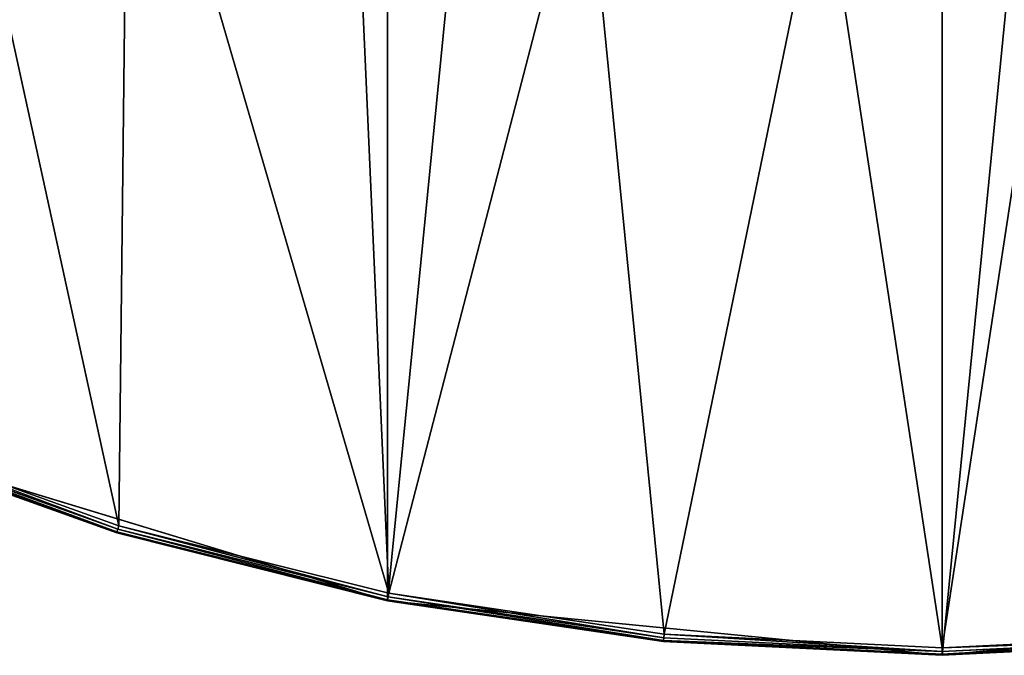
# Model space of a CAD drawing. Extents: x 1 to 151, y 1 to 151.
# Tile 51 of 256: x 51 to 77, y 1 to 18. Entities that reach past the tile are written whole.
import ezdxf

# ---------------------------------------------------------------- set-up
doc = ezdxf.new("R2010")
doc.units = 0
doc.header["$LTSCALE"] = 25.4
doc.layers.get('0').update_dxf_attribs({"color": 13, "linetype": 'CONTINUOUS'})

# ---------------------------------------------------------------- blocks, each defined once
blk = doc.blocks.new('MONTERREY-LED-9507_STL_1')
at = {"color": 250}
for p, q in [((47.087, 6.551, 15.473), (54.008, 4.075, 15.473)), ((47.087, 6.551, 15.473), (54.008, 4.075, 15.473)), ((47.125, 6.644, 15.5), (54.037, 4.171, 15.5)), ((47.125, 6.644, 15.5), (54.037, 4.171, 15.5)), ((53.979, 3.979, 15.3), (47.049, 6.459)), ((47.049, 6.459), (61.118, 2.191)), ((53.979, 3.979, 15.3), (47.049, 6.459)), ((53.979, 3.979, 15.3), (47.049, 6.459, 15.3)), ((47.049, 6.459), (61.118, 2.191)), ((53.979, 3.979, 15.3), (47.049, 6.459, 15.3)), ((47.059, 6.484, 15.4), (53.986, 4.005, 15.4)), ((47.059, 6.484, 15.4), (53.986, 4.005, 15.4)), ((54.008, 4.075, 15.473), (54.037, 4.171, 15.5)), ((54.008, 4.075, 15.473), (54.037, 4.171, 15.5)), ((54.037, 4.171, 15.5), (61.157, 2.387, 15.5)), ((54.037, 4.171, 15.5), (61.157, 2.387, 15.5)), ((53.979, 3.979, 15.3), (53.986, 4.005, 15.4)), ((53.979, 3.979, 15.3), (53.986, 4.005, 15.4)), ((61.118, 2.191), (53.979, 3.979, 15.3)), ((61.118, 2.191, 15.3), (53.979, 3.979, 15.3)), ((61.118, 2.191), (53.979, 3.979, 15.3)), ((61.118, 2.191, 15.3), (53.979, 3.979, 15.3)), ((53.986, 4.005, 15.4), (54.008, 4.075, 15.473)), ((53.986, 4.005, 15.4), (54.008, 4.075, 15.473)), ((53.986, 4.005, 15.4), (61.123, 2.217, 15.4)), ((53.986, 4.005, 15.4), (61.123, 2.217, 15.4)), ((54.008, 4.075, 15.473), (61.138, 2.289, 15.473)), ((54.008, 4.075, 15.473), (61.138, 2.289, 15.473)), ((61.138, 2.289, 15.473), (61.157, 2.387, 15.5)), ((61.138, 2.289, 15.473), (61.157, 2.387, 15.5)), ((61.157, 2.387, 15.5), (68.418, 1.31, 15.5)), ((61.157, 2.387, 15.5), (68.418, 1.31, 15.5)), ((61.118, 2.191, 15.3), (61.123, 2.217, 15.4)), ((61.118, 2.191, 15.3), (61.123, 2.217, 15.4)), ((68.399, 1.111, 15.3), (61.118, 2.191)), ((61.118, 2.191), (75.75, 0.75)), ((68.399, 1.111, 15.3), (61.118, 2.191)), ((68.399, 1.111, 15.3), (61.118, 2.191, 15.3)), ((61.118, 2.191, 15.3), (61.118, 2.191)), ((61.118, 2.191, 15.3), (61.118, 2.191)), ((61.118, 2.191), (75.75, 0.75)), ((68.399, 1.111, 15.3), (61.118, 2.191, 15.3)), ((61.123, 2.217, 15.4), (61.138, 2.289, 15.473)), ((61.123, 2.217, 15.4), (61.138, 2.289, 15.473)), ((61.123, 2.217, 15.4), (68.401, 1.138, 15.4)), ((61.123, 2.217, 15.4), (68.401, 1.138, 15.4)), ((61.138, 2.289, 15.473), (68.409, 1.211, 15.473)), ((61.138, 2.289, 15.473), (68.409, 1.211, 15.473)), ((75.75, 0.75), (90.382, 2.191)), ((75.75, 0.75), (90.382, 2.191)), ((68.409, 1.211, 15.473), (68.418, 1.31, 15.5)), ((68.409, 1.211, 15.473), (68.418, 1.31, 15.5)), ((68.418, 1.31, 15.5), (75.75, 0.95, 15.5)), ((68.418, 1.31, 15.5), (75.75, 0.95, 15.5)), ((75.75, 0.95, 15.5), (83.082, 1.31, 15.5)), ((75.75, 0.95, 15.5), (83.082, 1.31, 15.5)), ((68.399, 1.111, 15.3), (68.401, 1.138, 15.4)), ((68.399, 1.111, 15.3), (68.401, 1.138, 15.4)), ((75.75, 0.75), (68.399, 1.111, 15.3)), ((75.75, 0.75, 15.3), (68.399, 1.111, 15.3)), ((75.75, 0.75), (68.399, 1.111, 15.3)), ((75.75, 0.75, 15.3), (68.399, 1.111, 15.3)), ((68.401, 1.138, 15.4), (68.409, 1.211, 15.473)), ((68.401, 1.138, 15.4), (68.409, 1.211, 15.473)), ((68.401, 1.138, 15.4), (75.75, 0.777, 15.4)), ((68.401, 1.138, 15.4), (75.75, 0.777, 15.4)), ((68.409, 1.211, 15.473), (75.75, 0.85, 15.473)), ((68.409, 1.211, 15.473), (75.75, 0.85, 15.473)), ((75.75, 0.85, 15.473), (83.091, 1.211, 15.473)), ((75.75, 0.85, 15.473), (83.091, 1.211, 15.473)), ((75.75, 0.777, 15.4), (83.099, 1.138, 15.4)), ((75.75, 0.777, 15.4), (83.099, 1.138, 15.4)), ((83.101, 1.111, 15.3), (75.75, 0.75)), ((83.101, 1.111, 15.3), (75.75, 0.75)), ((83.101, 1.111, 15.3), (75.75, 0.75, 15.3)), ((83.101, 1.111, 15.3), (75.75, 0.75, 15.3)), ((75.75, 0.85, 15.473), (75.75, 0.95, 15.5)), ((75.75, 0.85, 15.473), (75.75, 0.95, 15.5)), ((75.75, 0.777, 15.4), (75.75, 0.85, 15.473)), ((75.75, 0.777, 15.4), (75.75, 0.85, 15.473)), ((75.75, 0.75, 15.3), (75.75, 0.777, 15.4)), ((75.75, 0.75, 15.3), (75.75, 0.777, 15.4)), ((75.75, 0.75, 15.3), (75.75, 0.75)), ((75.75, 0.75, 15.3), (75.75, 0.75))]:
    blk.add_line(p, q, dxfattribs=at)
mesh = blk.add_polyface(dxfattribs=at)
corners = [(6.252, 75.75), (6.459, 47.049), (2.191, 61.118), (6.989, 73), (13.39, 34.082), (9.002, 70.987), (11.752, 70.25), (14.502, 70.987), (22.717, 22.717), (16.516, 73), (17.252, 75.75), (22.717, 128.783), (34.082, 138.11), (34.082, 13.39), (47.049, 145.041), (47.049, 6.459), (61.118, 149.309), (61.118, 2.191), (75.75, 150.75), (75.75, 0.75), (90.382, 149.309), (90.382, 2.191), (102.249, 131.173), (104.451, 145.041), (102.986, 133.924), (104.999, 135.937), (107.749, 136.674), (117.418, 138.11), (110.499, 135.937), (112.512, 133.924), (113.249, 131.173), (113.249, 20.327), (102.249, 20.327), (104.451, 6.459), (102.986, 17.576), (104.999, 15.563), (107.749, 14.826), (117.418, 13.39), (110.499, 15.563), (112.512, 17.576), (128.783, 128.783), (128.783, 22.717), (138.11, 117.418), (138.11, 34.082), (145.041, 104.451), (145.041, 47.049), (149.309, 90.382), (149.309, 61.118), (150.75, 75.75), (102.986, 128.424), (102.986, 23.076), (104.999, 126.41), (104.999, 25.09), (107.749, 125.674), (107.749, 25.827), (110.499, 126.41), (110.499, 25.09), (112.512, 128.424), (112.512, 23.076), (2.191, 90.382), (0.75, 75.75), (6.459, 104.451), (6.989, 78.5), (13.39, 117.418), (9.002, 80.513), (11.752, 81.25), (14.502, 80.513), (16.516, 78.5)]
mesh.append_faces([[corners[k] for k in face] for face in [(47, 46, 48), (59, 2, 60)]], dxfattribs={"vtx0": -1, "color": 250})
mesh.append_faces([[corners[k] for k in face] for face in [(1, 3, 4), (4, 7, 8), (8, 12, 13), (13, 14, 15), (15, 16, 17), (17, 18, 19), (19, 20, 21), (22, 23, 24), (24, 23, 25), (25, 23, 26), (26, 27, 28), (28, 27, 29), (29, 27, 30), (21, 32, 33), (33, 36, 37), (37, 40, 41), (41, 42, 43), (43, 44, 45), (45, 46, 47), (49, 32, 22), (32, 49, 50), (50, 51, 52), (52, 53, 54), (54, 55, 56), (56, 57, 58), (58, 30, 31), (0, 61, 62), (62, 63, 64), (64, 63, 65), (65, 63, 66), (66, 11, 67), (67, 11, 10)]], dxfattribs={"vtx0": -1, "vtx1": -1, "color": 250})
mesh.append_faces([[corners[k] for k in face] for face in [(8, 10, 11), (21, 20, 22), (30, 27, 31), (32, 21, 22), (37, 31, 27), (2, 61, 0)]], dxfattribs={"vtx0": -1, "vtx1": -1, "vtx2": -1, "color": 250})
mesh.append_faces([[corners[k] for k in face] for face in [(0, 1, 2), (1, 0, 3), (4, 3, 5), (4, 5, 6), (4, 6, 7), (8, 7, 9), (8, 9, 10), (8, 11, 12), (13, 12, 14), (15, 14, 16), (17, 16, 18), (19, 18, 20), (22, 20, 23), (26, 23, 27), (33, 32, 34), (33, 34, 35), (33, 35, 36), (37, 36, 38), (37, 38, 39), (37, 39, 31), (37, 27, 40), (41, 40, 42), (43, 42, 44), (45, 44, 46), (50, 49, 51), (52, 51, 53), (54, 53, 55), (56, 55, 57), (58, 57, 30), (2, 59, 61), (62, 61, 63), (66, 63, 11)]], dxfattribs={"vtx0": -1, "vtx2": -1, "color": 250})
mesh = blk.add_polyface(dxfattribs=at)
corners = [(1.31, 68.418, 15.5), (1.31, 83.082, 15.5), (0.95, 75.75, 15.5), (2.387, 61.157, 15.5), (2.387, 90.343, 15.5), (4.171, 54.037, 15.5), (4.171, 97.463, 15.5), (6.644, 47.125, 15.5), (6.252, 75.75, 15.5), (6.989, 73, 15.5), (9.782, 40.49, 15.5), (9.002, 70.987, 15.5), (11.752, 70.25, 15.5), (13.556, 34.193, 15.5), (14.502, 70.987, 15.5), (17.929, 28.297, 15.5), (16.516, 73, 15.5), (17.252, 75.75, 15.5), (21.55, 75.75, 15.5), (22.858, 128.642, 15.5), (17.929, 123.203, 15.5), (21.916, 82.042, 15.5), (23.011, 88.249, 15.5), (28.297, 133.571, 15.5), (24.819, 94.287, 15.5), (27.315, 100.075, 15.5), (30.467, 105.533, 15.5), (34.193, 137.944, 15.5), (34.23, 110.589, 15.5), (40.49, 141.718, 15.5), (38.556, 115.174, 15.5), (43.384, 119.225, 15.5), (47.125, 144.856, 15.5), (48.65, 122.689, 15.5), (54.037, 147.329, 15.5), (54.282, 125.517, 15.5), (61.157, 149.113, 15.5), (60.205, 127.673, 15.5), (66.338, 129.127, 15.5), (68.418, 150.19, 15.5), (72.599, 129.858, 15.5), (75.75, 150.55, 15.5), (78.901, 129.858, 15.5), (83.082, 150.19, 15.5), (85.162, 129.127, 15.5), (90.343, 149.113, 15.5), (91.295, 127.673, 15.5), (97.463, 147.329, 15.5), (97.218, 125.517, 15.5), (102.85, 122.689, 15.5), (102.249, 131.173, 15.5), (102.986, 128.424, 15.5), (108.116, 119.225, 15.5), (104.999, 126.41, 15.5), (107.749, 125.674, 15.5), (110.499, 126.41, 15.5), (112.944, 115.174, 15.5), (112.512, 128.424, 15.5), (113.249, 131.173, 15.5), (117.27, 110.589, 15.5), (104.375, 6.644, 15.5), (102.249, 20.327, 15.5), (97.463, 4.171, 15.5), (102.986, 17.576, 15.5), (104.999, 15.563, 15.5), (111.01, 9.782, 15.5), (107.749, 14.826, 15.5), (110.499, 15.563, 15.5), (112.512, 17.576, 15.5), (117.307, 13.556, 15.5), (113.249, 20.327, 15.5), (117.27, 40.911, 15.5), (121.033, 45.967, 15.5), (123.203, 17.929, 15.5), (124.185, 51.425, 15.5), (128.642, 22.858, 15.5), (126.681, 57.213, 15.5), (128.489, 63.251, 15.5), (129.584, 69.458, 15.5), (133.571, 28.297, 15.5), (129.95, 75.75, 15.5), (104.375, 144.856, 15.5), (102.986, 133.924, 15.5), (104.999, 135.937, 15.5), (111.01, 141.718, 15.5), (107.749, 136.674, 15.5), (110.499, 135.937, 15.5), (112.512, 133.924, 15.5), (117.307, 137.944, 15.5), (121.033, 105.533, 15.5), (123.203, 133.571, 15.5), (124.185, 100.075, 15.5), (128.642, 128.642, 15.5), (126.681, 94.287, 15.5), (128.489, 88.249, 15.5), (129.584, 82.042, 15.5), (133.571, 123.203, 15.5), (137.944, 34.193, 15.5), (137.944, 117.307, 15.5), (141.718, 40.49, 15.5), (141.718, 111.01, 15.5), (144.856, 47.125, 15.5), (144.856, 104.375, 15.5), (147.329, 54.037, 15.5), (147.329, 97.463, 15.5), (149.113, 61.157, 15.5), (149.113, 90.343, 15.5), (150.19, 68.418, 15.5), (150.19, 83.082, 15.5), (150.55, 75.75, 15.5), (6.644, 104.375, 15.5), (6.989, 78.5, 15.5), (9.782, 111.01, 15.5), (9.002, 80.513, 15.5), (11.752, 81.25, 15.5), (13.556, 117.307, 15.5), (14.502, 80.513, 15.5), (16.516, 78.5, 15.5), (22.858, 22.858, 15.5), (21.916, 69.458, 15.5), (23.011, 63.251, 15.5), (28.297, 17.929, 15.5), (24.819, 57.213, 15.5), (27.315, 51.425, 15.5), (30.467, 45.967, 15.5), (34.193, 13.556, 15.5), (34.23, 40.911, 15.5), (40.49, 9.782, 15.5), (38.556, 36.326, 15.5), (43.384, 32.275, 15.5), (47.125, 6.644, 15.5), (48.65, 28.811, 15.5), (54.037, 4.171, 15.5), (54.282, 25.983, 15.5), (61.157, 2.387, 15.5), (60.205, 23.827, 15.5), (66.338, 22.373, 15.5), (68.418, 1.31, 15.5), (72.599, 21.642, 15.5), (75.75, 0.95, 15.5), (78.901, 21.642, 15.5), (83.082, 1.31, 15.5), (85.162, 22.373, 15.5), (90.343, 2.387, 15.5), (91.295, 23.827, 15.5), (97.218, 25.983, 15.5), (102.85, 28.811, 15.5), (102.986, 23.076, 15.5), (108.116, 32.275, 15.5), (104.999, 25.09, 15.5), (107.749, 25.827, 15.5), (110.499, 25.09, 15.5), (112.944, 36.326, 15.5), (112.512, 23.076, 15.5)]
mesh.append_faces([[corners[k] for k in face] for face in [(0, 1, 2), (108, 107, 109)]], dxfattribs={"vtx0": -1, "color": 250})
mesh.append_faces([[corners[k] for k in face] for face in [(1, 3, 4), (4, 5, 6), (8, 7, 9), (9, 10, 11), (11, 10, 12), (12, 13, 14), (14, 15, 16), (16, 15, 17), (19, 22, 23), (23, 26, 27), (27, 28, 29), (29, 31, 32), (32, 33, 34), (34, 35, 36), (36, 38, 39), (39, 40, 41), (41, 42, 43), (43, 44, 45), (45, 46, 47), (50, 49, 51), (51, 52, 53), (53, 52, 54), (54, 52, 55), (55, 56, 57), (57, 56, 58), (60, 61, 62), (61, 60, 63), (63, 60, 64), (64, 65, 66), (66, 65, 67), (67, 65, 68), (68, 69, 70), (71, 69, 72), (72, 73, 74), (74, 75, 76), (76, 75, 77), (77, 75, 78), (78, 79, 80), (81, 83, 84), (84, 87, 88), (88, 89, 90), (90, 91, 92), (92, 95, 96), (96, 97, 98), (98, 99, 100), (100, 101, 102), (102, 103, 104), (104, 105, 106), (106, 107, 108), (110, 111, 112), (112, 114, 115), (115, 116, 20), (18, 118, 119), (119, 118, 120), (120, 121, 122), (122, 121, 123), (123, 121, 124), (124, 125, 126), (126, 127, 128), (128, 127, 129), (129, 130, 131), (131, 132, 133), (133, 134, 135), (135, 134, 136), (136, 137, 138), (138, 139, 140), (140, 141, 142), (142, 143, 144), (144, 62, 145), (145, 62, 146), (146, 147, 148), (148, 151, 152), (152, 70, 71)]], dxfattribs={"vtx0": -1, "vtx1": -1, "color": 250})
mesh.append_faces([[corners[k] for k in face] for face in [(6, 7, 8), (47, 49, 50), (70, 69, 71), (88, 58, 59), (96, 80, 79), (20, 17, 15), (20, 118, 18), (146, 62, 61)]], dxfattribs={"vtx0": -1, "vtx1": -1, "vtx2": -1, "color": 250})
mesh.append_faces([[corners[k] for k in face] for face in [(1, 0, 3), (4, 3, 5), (6, 5, 7), (9, 7, 10), (12, 10, 13), (14, 13, 15), (18, 19, 20), (19, 18, 21), (19, 21, 22), (23, 22, 24), (23, 24, 25), (23, 25, 26), (27, 26, 28), (29, 28, 30), (29, 30, 31), (32, 31, 33), (34, 33, 35), (36, 35, 37), (36, 37, 38), (39, 38, 40), (41, 40, 42), (43, 42, 44), (45, 44, 46), (47, 46, 48), (47, 48, 49), (51, 49, 52), (55, 52, 56), (58, 56, 59), (64, 60, 65), (68, 65, 69), (72, 69, 73), (74, 73, 75), (78, 75, 79), (50, 81, 47), (81, 50, 82), (81, 82, 83), (84, 83, 85), (84, 85, 86), (84, 86, 87), (88, 87, 58), (88, 59, 89), (90, 89, 91), (92, 91, 93), (92, 93, 94), (92, 94, 95), (96, 95, 80), (96, 79, 97), (98, 97, 99), (100, 99, 101), (102, 101, 103), (104, 103, 105), (106, 105, 107), (8, 110, 6), (110, 8, 111), (112, 111, 113), (112, 113, 114), (115, 114, 116), (20, 116, 117), (20, 117, 17), (20, 15, 118), (120, 118, 121), (124, 121, 125), (126, 125, 127), (129, 127, 130), (131, 130, 132), (133, 132, 134), (136, 134, 137), (138, 137, 139), (140, 139, 141), (142, 141, 143), (144, 143, 62), (146, 61, 147), (148, 147, 149), (148, 149, 150), (148, 150, 151), (152, 151, 153), (152, 153, 70)]], dxfattribs={"vtx0": -1, "vtx2": -1, "color": 250})
mesh = blk.add_polyface(dxfattribs=at)
corners = [(53.986, 4.005, 15.4), (47.087, 6.551, 15.473), (47.059, 6.484, 15.4), (54.008, 4.075, 15.473)]
mesh.append_faces([[corners[k] for k in face] for face in [(0, 1, 2), (1, 0, 3)]], dxfattribs={"vtx0": -1, "color": 250})
mesh = blk.add_polyface(dxfattribs=at)
corners = [(54.008, 4.075, 15.473), (47.125, 6.644, 15.5), (47.087, 6.551, 15.473), (54.037, 4.171, 15.5)]
mesh.append_faces([[corners[k] for k in face] for face in [(0, 1, 2), (1, 0, 3)]], dxfattribs={"vtx0": -1, "color": 250})
mesh = blk.add_polyface(dxfattribs=at)
corners = [(53.986, 4.005, 15.4), (47.049, 6.459, 15.3), (53.979, 3.979, 15.3), (47.059, 6.484, 15.4)]
mesh.append_faces([[corners[k] for k in face] for face in [(0, 1, 2), (1, 0, 3)]], dxfattribs={"vtx0": -1, "color": 250})
mesh = blk.add_polyface(dxfattribs=at)
corners = [(53.979, 3.979, 15.3), (47.049, 6.459), (61.118, 2.191)]
mesh.append_faces([[corners[k] for k in face] for face in [(0, 1, 2)]], dxfattribs={"color": 250})
mesh = blk.add_polyface(dxfattribs=at)
corners = [(47.049, 6.459, 15.3), (47.049, 6.459), (53.979, 3.979, 15.3)]
mesh.append_faces([[corners[k] for k in face] for face in [(0, 1, 2)]], dxfattribs={"color": 250})
mesh = blk.add_polyface(dxfattribs=at)
corners = [(61.138, 2.289, 15.473), (54.037, 4.171, 15.5), (54.008, 4.075, 15.473), (61.157, 2.387, 15.5)]
mesh.append_faces([[corners[k] for k in face] for face in [(0, 1, 2), (1, 0, 3)]], dxfattribs={"vtx0": -1, "color": 250})
mesh = blk.add_polyface(dxfattribs=at)
corners = [(61.123, 2.217, 15.4), (53.979, 3.979, 15.3), (61.118, 2.191, 15.3), (53.986, 4.005, 15.4)]
mesh.append_faces([[corners[k] for k in face] for face in [(0, 1, 2), (1, 0, 3)]], dxfattribs={"vtx0": -1, "color": 250})
mesh = blk.add_polyface(dxfattribs=at)
corners = [(53.979, 3.979, 15.3), (61.118, 2.191), (61.118, 2.191, 15.3)]
mesh.append_faces([[corners[k] for k in face] for face in [(0, 1, 2)]], dxfattribs={"color": 250})
mesh = blk.add_polyface(dxfattribs=at)
corners = [(61.123, 2.217, 15.4), (54.008, 4.075, 15.473), (53.986, 4.005, 15.4), (61.138, 2.289, 15.473)]
mesh.append_faces([[corners[k] for k in face] for face in [(0, 1, 2), (1, 0, 3)]], dxfattribs={"vtx0": -1, "color": 250})
mesh = blk.add_polyface(dxfattribs=at)
corners = [(68.409, 1.211, 15.473), (61.157, 2.387, 15.5), (61.138, 2.289, 15.473), (68.418, 1.31, 15.5)]
mesh.append_faces([[corners[k] for k in face] for face in [(0, 1, 2), (1, 0, 3)]], dxfattribs={"vtx0": -1, "color": 250})
mesh = blk.add_polyface(dxfattribs=at)
corners = [(68.401, 1.138, 15.4), (61.118, 2.191, 15.3), (68.399, 1.111, 15.3), (61.123, 2.217, 15.4)]
mesh.append_faces([[corners[k] for k in face] for face in [(0, 1, 2), (1, 0, 3)]], dxfattribs={"vtx0": -1, "color": 250})
mesh = blk.add_polyface(dxfattribs=at)
corners = [(68.399, 1.111, 15.3), (61.118, 2.191), (75.75, 0.75)]
mesh.append_faces([[corners[k] for k in face] for face in [(0, 1, 2)]], dxfattribs={"color": 250})
mesh = blk.add_polyface(dxfattribs=at)
corners = [(61.118, 2.191, 15.3), (61.118, 2.191), (68.399, 1.111, 15.3)]
mesh.append_faces([[corners[k] for k in face] for face in [(0, 1, 2)]], dxfattribs={"color": 250})
mesh = blk.add_polyface(dxfattribs=at)
corners = [(68.401, 1.138, 15.4), (61.138, 2.289, 15.473), (61.123, 2.217, 15.4), (68.409, 1.211, 15.473)]
mesh.append_faces([[corners[k] for k in face] for face in [(0, 1, 2), (1, 0, 3)]], dxfattribs={"vtx0": -1, "color": 250})
mesh = blk.add_polyface(dxfattribs=at)
corners = [(83.101, 1.111, 15.3), (75.75, 0.75), (90.382, 2.191)]
mesh.append_faces([[corners[k] for k in face] for face in [(0, 1, 2)]], dxfattribs={"color": 250})
mesh = blk.add_polyface(dxfattribs=at)
corners = [(75.75, 0.85, 15.473), (68.418, 1.31, 15.5), (68.409, 1.211, 15.473), (75.75, 0.95, 15.5)]
mesh.append_faces([[corners[k] for k in face] for face in [(0, 1, 2), (1, 0, 3)]], dxfattribs={"vtx0": -1, "color": 250})
mesh = blk.add_polyface(dxfattribs=at)
corners = [(83.091, 1.211, 15.473), (75.75, 0.95, 15.5), (75.75, 0.85, 15.473), (83.082, 1.31, 15.5)]
mesh.append_faces([[corners[k] for k in face] for face in [(0, 1, 2), (1, 0, 3)]], dxfattribs={"vtx0": -1, "color": 250})
mesh = blk.add_polyface(dxfattribs=at)
corners = [(75.75, 0.777, 15.4), (68.399, 1.111, 15.3), (75.75, 0.75, 15.3), (68.401, 1.138, 15.4)]
mesh.append_faces([[corners[k] for k in face] for face in [(0, 1, 2), (1, 0, 3)]], dxfattribs={"vtx0": -1, "color": 250})
mesh = blk.add_polyface(dxfattribs=at)
corners = [(68.399, 1.111, 15.3), (75.75, 0.75), (75.75, 0.75, 15.3)]
mesh.append_faces([[corners[k] for k in face] for face in [(0, 1, 2)]], dxfattribs={"color": 250})
mesh = blk.add_polyface(dxfattribs=at)
corners = [(75.75, 0.85, 15.473), (68.401, 1.138, 15.4), (75.75, 0.777, 15.4), (68.409, 1.211, 15.473)]
mesh.append_faces([[corners[k] for k in face] for face in [(0, 1, 2), (1, 0, 3)]], dxfattribs={"vtx0": -1, "color": 250})
mesh = blk.add_polyface(dxfattribs=at)
corners = [(83.091, 1.211, 15.473), (75.75, 0.777, 15.4), (83.099, 1.138, 15.4), (75.75, 0.85, 15.473)]
mesh.append_faces([[corners[k] for k in face] for face in [(0, 1, 2), (1, 0, 3)]], dxfattribs={"vtx0": -1, "color": 250})
mesh = blk.add_polyface(dxfattribs=at)
corners = [(83.099, 1.138, 15.4), (75.75, 0.75, 15.3), (83.101, 1.111, 15.3), (75.75, 0.777, 15.4)]
mesh.append_faces([[corners[k] for k in face] for face in [(0, 1, 2), (1, 0, 3)]], dxfattribs={"vtx0": -1, "color": 250})
mesh = blk.add_polyface(dxfattribs=at)
corners = [(75.75, 0.75, 15.3), (75.75, 0.75), (83.101, 1.111, 15.3)]
mesh.append_faces([[corners[k] for k in face] for face in [(0, 1, 2)]], dxfattribs={"color": 250})

msp = doc.modelspace()

# ---------------------------------------------------------------- block references
at = {"color": 0}
msp.add_blockref('MONTERREY-LED-9507_STL_1', (0, 0), dxfattribs=at)

doc.saveas('drawing.dxf')
